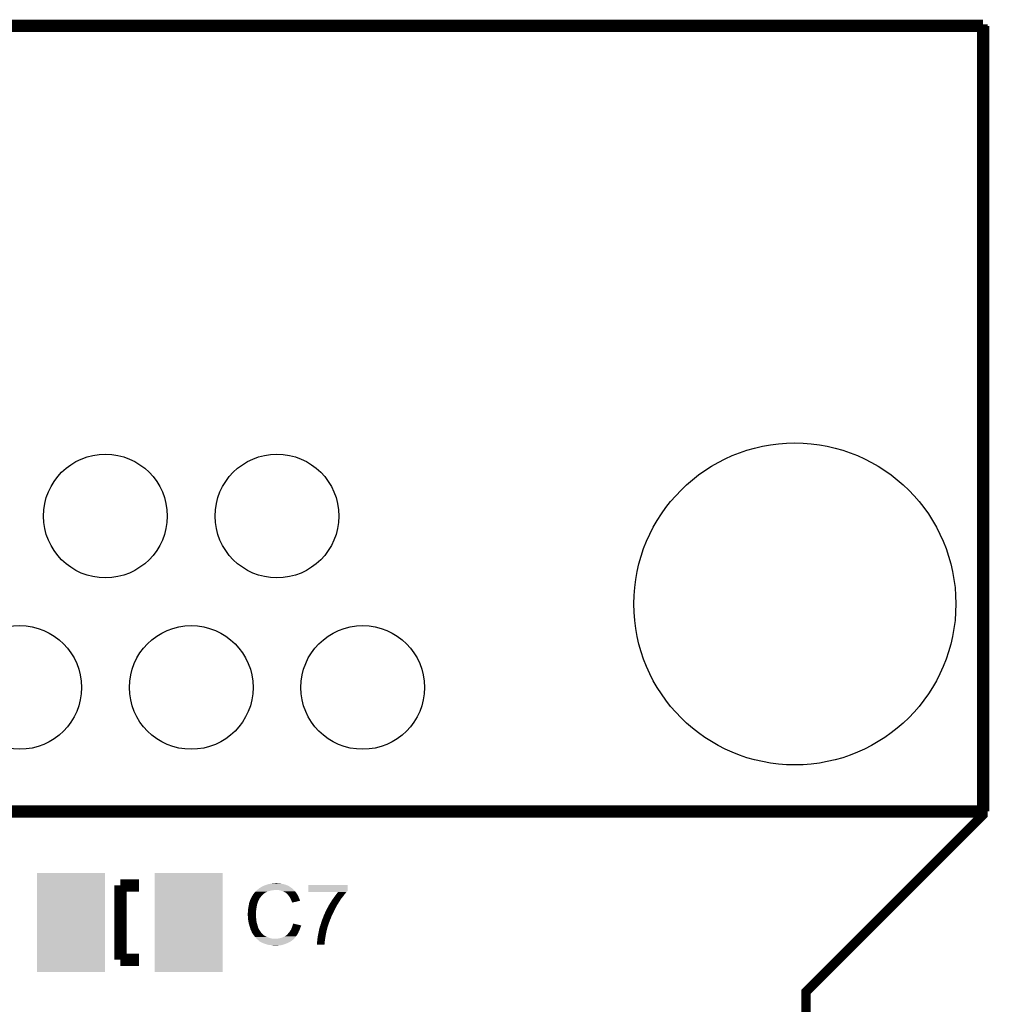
# Model space of a CAD drawing. Extents: x -4.2 to 27.1, y -3.9 to 55.1.
# Tile 37 of 37: x 11.4 to 27.1, y 37.5 to 53.4. Entities that reach past the tile are written whole.
import ezdxf

# ---------------------------------------------------------------- set-up
doc = ezdxf.new("R2010")
doc.units = 0
doc.layers.get('0').update_dxf_attribs({"linetype": 'CONTINUOUS'})
for name, color, linetype in [('MCP2517FD_CLICK_GKO', 5, 'CONTINUOUS'), ('MCP2517FD_CLICK_GTO', 14, 'CONTINUOUS'), ('MCP2517FD_CLICK_GTS', 12, 'CONTINUOUS')]:
    doc.layers.add(name, color=color, linetype=linetype)

# ---------------------------------------------------------------- blocks, each defined once
blk = doc.blocks.new('RECTANGLE_90')
blk.add_solid([(0.54991, 0.8001), (0.54991, -0.8001), (-0.54991, 0.8001), (-0.54991, -0.8001)])
blk = doc.blocks.new('ROUND_65')
blk.add_circle((0, 0), 2.6)
blk = doc.blocks.new('ROUND_66')
blk.add_circle((0, 0), 0.999)

msp = doc.modelspace()

# ---------------------------------------------------------------- linework, layer by layer
at = {"layer": 'MCP2517FD_CLICK_GKO', "const_width": 0.1524}
for points in [[(-4.10972, 40.64), (-4.10972, 53.34), (26.99004, 53.34)], [(24.13, -1.27), (24.13, 37.719), (26.99004, 40.57904), (26.99004, 53.34)]]:
    msp.add_lwpolyline(points, dxfattribs=at)
at = {"layer": 'MCP2517FD_CLICK_GTO', "const_width": 0.20066}
for points in [[(-4.10972, 53.31714), (26.99004, 53.31714)], [(26.99004, 40.63238), (26.99004, 53.31714)], [(-4.10972, 40.63238), (26.99004, 40.63238)], [(13.05814, 38.23716), (13.05814, 39.43604)], [(13.05814, 39.43604), (13.35786, 39.43604)], [(13.05814, 38.23716), (13.35786, 38.23716)]]:
    msp.add_lwpolyline(points, dxfattribs=at)
at = {"layer": 'MCP2517FD_CLICK_GTO'}
for points in [[(15.36446, 39.42842), (15.377158, 39.4335), (15.77086, 39.42842), (15.7607, 39.4335)], [(15.377158, 39.4335), (15.389858, 39.43858), (15.7607, 39.4335), (15.74927, 39.43858)], [(15.389858, 39.43858), (15.4051, 39.44366), (15.74927, 39.43858), (15.73784, 39.44366)], [(15.4051, 39.44366), (15.422882, 39.44874), (15.73784, 39.44366), (15.721586, 39.44874)], [(15.422882, 39.44874), (15.440662, 39.45636), (15.721586, 39.44874), (15.697202, 39.45636)], [(15.440662, 39.45636), (15.4813, 39.46398), (15.697202, 39.45636), (15.659098, 39.46398)], [(15.4813, 39.46398), (15.51178, 39.46906), (15.659098, 39.46398), (15.641324, 39.46906)], [(15.51178, 39.46906), (15.52702, 39.4716), (15.623542, 39.46906), (15.608302, 39.4716)], [(15.52702, 39.4716), (15.572738, 39.47414), (15.595602, 39.4716), (15.585442, 39.47414)], [(16.093442, 39.349674), (16.09346, 39.443638), (16.725894, 39.349674), (16.7259, 39.443638)], [(16.09346, 39.443638), (16.093462, 39.44366), (16.7259, 39.443638), (16.093462, 39.44366)], [(15.188182, 39.270938), (15.194278, 39.2811), (15.33906, 39.270938), (15.349222, 39.2811)], [(15.194278, 39.2811), (15.206724, 39.298878), (15.349222, 39.2811), (15.367, 39.298878)], [(15.206724, 39.298878), (15.21206, 39.3065), (15.367, 39.298878), (15.377158, 39.3065)], [(15.21206, 39.3065), (15.212062, 39.306502), (15.377158, 39.3065), (15.37716, 39.306502)], [(15.212062, 39.306502), (15.214366, 39.309038), (15.37716, 39.306502), (15.379698, 39.309038)], [(15.214366, 39.309038), (15.230532, 39.32682), (15.379698, 39.309038), (15.410182, 39.32682)], [(15.230532, 39.32682), (15.23746, 39.33444), (15.410182, 39.32682), (15.42669, 39.33444)], [(15.23746, 39.33444), (15.24508, 39.34206), (15.42669, 39.33444), (15.443198, 39.34206)], [(15.24508, 39.34206), (15.26032, 39.3573), (15.443198, 39.34206), (15.50416, 39.3573)], [(15.26032, 39.3573), (15.26286, 39.35984), (15.50416, 39.3573), (15.529562, 39.35984)], [(15.26286, 39.35984), (15.2654, 39.36238), (15.529562, 39.35984), (15.542258, 39.36238)], [(15.2654, 39.36238), (15.283408, 39.377618), (15.85722, 39.36238), (15.841982, 39.377618)], [(15.283408, 39.377618), (15.292416, 39.38524), (15.841982, 39.377618), (15.8369, 39.38524)], [(15.292416, 39.38524), (15.298422, 39.390322), (15.8369, 39.38524), (15.831818, 39.390322)], [(15.298422, 39.390322), (15.302646, 39.392858), (15.831818, 39.390322), (15.82928, 39.392858)], [(15.302646, 39.392858), (15.306876, 39.395398), (15.82928, 39.392858), (15.824204, 39.395398)], [(15.306876, 39.395398), (15.311102, 39.397934), (15.824204, 39.395398), (15.821666, 39.397934)], [(15.311102, 39.397934), (15.311112, 39.39794), (15.821666, 39.397934), (15.819124, 39.39794)], [(15.311112, 39.39794), (15.332268, 39.41064), (15.819124, 39.39794), (15.7988, 39.41064)], [(15.332268, 39.41064), (15.33652, 39.413192), (15.7988, 39.41064), (15.795228, 39.413192)], [(15.33652, 39.413192), (15.336534, 39.415726), (15.795228, 39.413192), (15.79168, 39.415726)], [(15.336534, 39.415726), (15.346682, 39.4208), (15.79168, 39.415726), (15.784574, 39.4208)], [(15.346682, 39.4208), (15.354294, 39.423338), (15.784574, 39.4208), (15.78102, 39.423338)], [(15.354294, 39.423338), (15.3543, 39.42334), (15.78102, 39.423338), (15.781018, 39.42334)], [(15.3543, 39.42334), (15.36446, 39.42842), (15.781018, 39.42334), (15.77086, 39.42842)], [(15.636238, 39.3573), (15.605758, 39.36238), (15.8623, 39.3573), (15.85722, 39.36238)], [(15.66418, 39.34714), (15.636238, 39.3573), (15.87246, 39.34714), (15.8623, 39.3573)], [(15.671806, 39.344598), (15.66418, 39.34714), (15.875002, 39.344598), (15.87246, 39.34714)], [(15.687038, 39.33952), (15.671806, 39.344598), (15.879066, 39.33952), (15.875002, 39.344598)], [(15.70228, 39.3319), (15.687038, 39.33952), (15.88516, 39.3319), (15.879066, 39.33952)], [(15.70736, 39.32936), (15.70228, 39.3319), (15.886976, 39.32936), (15.88516, 39.3319)], [(15.720062, 39.32174), (15.70736, 39.32936), (15.892418, 39.32174), (15.886976, 39.32936)], [(15.730216, 39.316662), (15.720062, 39.32174), (15.896046, 39.316662), (15.892418, 39.32174)], [(15.73276, 39.31412), (15.730216, 39.316662), (15.897862, 39.31412), (15.896046, 39.316662)], [(15.752764, 39.29634), (15.73276, 39.31412), (15.910562, 39.29634), (15.897862, 39.31412)], [(15.75562, 39.2938), (15.752764, 39.29634), (15.912014, 39.2938), (15.910562, 39.29634)], [(15.767812, 39.27856), (15.75562, 39.2938), (15.92072, 39.27856), (15.912014, 39.2938)], [(15.77594, 39.2684), (15.767812, 39.27856), (15.9258, 39.2684), (15.92072, 39.27856)], [(16.09344, 39.33952), (16.093442, 39.349674), (16.71574, 39.33952), (16.725894, 39.349674)], [(16.09344, 39.331898), (16.09344, 39.33952), (16.710658, 39.331898), (16.71574, 39.33952)], [(16.09344, 39.329382), (16.09344, 39.331898), (16.708142, 39.329382), (16.710658, 39.331898)], [(16.570916, 39.32936), (16.09344, 39.329382), (16.70812, 39.32936), (16.708142, 39.329382)], [(16.518506, 39.26078), (16.545682, 39.29634), (16.65478, 39.26078), (16.68018, 39.29634)], [(16.545682, 39.29634), (16.56509, 39.321738), (16.68018, 39.29634), (16.700498, 39.321738)], [(16.56509, 39.321738), (16.570916, 39.32936), (16.700498, 39.321738), (16.70812, 39.32936)], [(15.12824, 39.10584), (15.13205, 39.1287), (15.26032, 39.10584), (15.2654, 39.1287)], [(15.13205, 39.1287), (15.135436, 39.149018), (15.2654, 39.1287), (15.270478, 39.149018)], [(15.135436, 39.149018), (15.135862, 39.151562), (15.270478, 39.149018), (15.27175, 39.151562)], [(15.135862, 39.151562), (15.136706, 39.154096), (15.27175, 39.151562), (15.273018, 39.154096)], [(15.136706, 39.154096), (15.138398, 39.159174), (15.273018, 39.154096), (15.27302, 39.159174)], [(15.138398, 39.159174), (15.139244, 39.161714), (15.27302, 39.159174), (15.275554, 39.161714)], [(15.139244, 39.161714), (15.140092, 39.164256), (15.275554, 39.161714), (15.27556, 39.164256)], [(15.140092, 39.164256), (15.150252, 39.19474), (15.27556, 39.164256), (15.28826, 39.19474)], [(15.150252, 39.19474), (15.1511, 39.19728), (15.28826, 39.19474), (15.28953, 39.19728)], [(15.1511, 39.19728), (15.164246, 39.225218), (15.28953, 39.19728), (15.3035, 39.225218)], [(15.164246, 39.225218), (15.17142, 39.240464), (15.3035, 39.225218), (15.315358, 39.240464)], [(15.17142, 39.240464), (15.171426, 39.243006), (15.315358, 39.240464), (15.317334, 39.243006)], [(15.171426, 39.243006), (15.17396, 39.245544), (15.317334, 39.243006), (15.319308, 39.245544)], [(15.17396, 39.245544), (15.176504, 39.253162), (15.319308, 39.245544), (15.325234, 39.253162)], [(15.176504, 39.253162), (15.181582, 39.258244), (15.325234, 39.253162), (15.329186, 39.258244)], [(15.181582, 39.258244), (15.18666, 39.268398), (15.329186, 39.258244), (15.337084, 39.268398)], [(15.18666, 39.268398), (15.188182, 39.270938), (15.337084, 39.268398), (15.33906, 39.270938)], [(15.783052, 39.25824), (15.77594, 39.2684), (15.93088, 39.25824), (15.9258, 39.2684)], [(15.793718, 39.243), (15.783052, 39.25824), (15.937654, 39.243), (15.93088, 39.25824)], [(15.79753, 39.23538), (15.793718, 39.243), (15.94104, 39.23538), (15.937654, 39.243)], [(15.80642, 39.2176), (15.79753, 39.23538), (15.949932, 39.2176), (15.94104, 39.23538)], [(15.80755, 39.215058), (15.80642, 39.2176), (15.951202, 39.215058), (15.949932, 39.2176)], [(15.81658, 39.19474), (15.80755, 39.215058), (15.957276, 39.19474), (15.951202, 39.215058)], [(15.819124, 39.189654), (15.81658, 39.19474), (15.958796, 39.189654), (15.957276, 39.19474)], [(15.82166, 39.18458), (15.819124, 39.189654), (15.937634, 39.18458), (15.958796, 39.189654)], [(15.82674, 39.169344), (15.82166, 39.18458), (15.874092, 39.169344), (15.937634, 39.18458)], [(15.831814, 39.164266), (15.82674, 39.169344), (15.852914, 39.164266), (15.874092, 39.169344)], [(15.83182, 39.159208), (15.831814, 39.164266), (15.83182, 39.159208), (15.852914, 39.164266)], [(16.418562, 39.110922), (16.421944, 39.115998), (16.553178, 39.110922), (16.55572, 39.115998)], [(16.421944, 39.115998), (16.43888, 39.1414), (16.55572, 39.115998), (16.571884, 39.1414)], [(16.43888, 39.1414), (16.45793, 39.17188), (16.571884, 39.1414), (16.59128, 39.17188)], [(16.45793, 39.17188), (16.473806, 39.197282), (16.59128, 39.17188), (16.60652, 39.197282)], [(16.473806, 39.197282), (16.47698, 39.20236), (16.60652, 39.197282), (16.609904, 39.20236)], [(16.47698, 39.20236), (16.489202, 39.22014), (16.609904, 39.20236), (16.62176, 39.22014)], [(16.489202, 39.22014), (16.50492, 39.243), (16.62176, 39.22014), (16.639538, 39.243)], [(16.50492, 39.243002), (16.518506, 39.26078), (16.63954, 39.243002), (16.65478, 39.26078)], [(16.50492, 39.243), (16.50492, 39.243002), (16.639538, 39.243), (16.63954, 39.243002)], [(15.113, 38.991542), (15.11554, 39.001702), (15.246168, 38.991542), (15.246894, 39.001702)], [(15.113, 38.976302), (15.113, 38.991542), (15.24508, 38.976302), (15.246168, 38.991542)], [(15.113, 38.9763), (15.113, 38.976302), (15.245082, 38.9763), (15.24508, 38.976302)], [(15.114144, 38.953438), (15.113, 38.9763), (15.245082, 38.953438), (15.245082, 38.9763)], [(15.11554, 39.02964), (15.11808, 39.047422), (15.248888, 39.02964), (15.25016, 39.047422)], [(15.11554, 39.001702), (15.11554, 39.02964), (15.246894, 39.001702), (15.248888, 39.02964)], [(15.11808, 39.047422), (15.12062, 39.0652), (15.25016, 39.047422), (15.253122, 39.0652)], [(15.12062, 39.0652), (15.123, 39.0779), (15.253122, 39.0652), (15.25524, 39.0779)], [(15.123, 39.0779), (15.12824, 39.10584), (15.25524, 39.0779), (15.26032, 39.10584)], [(16.335222, 38.933118), (16.3449, 38.95852), (16.46428, 38.933118), (16.47698, 38.95852)], [(16.3449, 38.95852), (16.36568, 39.00424), (16.47698, 38.95852), (16.49984, 39.00424)], [(16.36568, 39.00424), (16.3703, 39.0144), (16.49984, 39.00424), (16.50365, 39.0144)], [(16.3703, 39.0144), (16.37516, 39.02456), (16.50365, 39.0144), (16.50746, 39.02456)], [(16.37516, 39.02456), (16.38367, 39.042342), (16.50746, 39.02456), (16.51762, 39.042342)], [(16.38367, 39.042342), (16.39096, 39.05758), (16.51762, 39.042342), (16.52524, 39.05758)], [(16.39096, 39.05758), (16.397038, 39.07028), (16.52524, 39.05758), (16.53032, 39.07028)], [(16.397038, 39.07028), (16.398254, 39.07282), (16.53032, 39.07028), (16.532012, 39.07282)], [(16.398254, 39.07282), (16.400786, 39.072834), (16.532012, 39.07282), (16.532022, 39.072834)], [(16.400786, 39.072834), (16.403316, 39.077896), (16.532022, 39.072834), (16.535398, 39.077896)], [(16.403316, 39.077896), (16.40332, 39.077902), (16.535398, 39.077896), (16.5354, 39.077902)], [(16.40332, 39.077902), (16.405854, 39.085504), (16.5354, 39.077902), (16.537936, 39.085504)], [(16.405854, 39.085504), (16.405858, 39.08552), (16.537936, 39.085504), (16.540466, 39.08552)], [(16.405858, 39.08552), (16.40586, 39.085522), (16.540466, 39.08552), (16.540466, 39.085522)], [(16.40586, 39.085522), (16.41348, 39.098218), (16.540466, 39.085522), (16.54682, 39.098218)], [(16.41348, 39.098218), (16.418562, 39.110922), (16.54682, 39.098218), (16.553178, 39.110922)], [(15.114526, 38.945816), (15.114144, 38.953438), (15.24762, 38.945816), (15.245082, 38.953438)], [(15.11554, 38.9255), (15.114526, 38.945816), (15.24762, 38.9255), (15.24762, 38.945816)], [(15.116304, 38.917878), (15.11554, 38.9255), (15.24762, 38.917878), (15.24762, 38.9255)], [(15.117826, 38.902642), (15.116304, 38.917878), (15.25016, 38.902642), (15.24762, 38.917878)], [(15.12062, 38.874698), (15.117826, 38.902642), (15.25231, 38.874698), (15.25016, 38.902642)], [(15.121518, 38.869618), (15.12062, 38.874698), (15.2527, 38.869618), (15.25231, 38.874698)], [(15.12824, 38.83152), (15.121518, 38.869618), (15.26032, 38.83152), (15.2527, 38.869618)], [(15.13332, 38.8112), (15.12824, 38.83152), (15.266126, 38.8112), (15.26032, 38.83152)], [(15.137676, 38.79596), (15.13332, 38.8112), (15.27048, 38.79596), (15.266126, 38.8112)], [(15.83753, 38.790862), (15.83944, 38.798498), (15.9766, 38.790862), (15.944168, 38.798498)], [(15.83944, 38.798498), (15.84708, 38.821356), (15.944168, 38.798498), (15.84708, 38.821356)], [(16.28394, 38.785802), (16.286482, 38.798502), (16.409962, 38.785802), (16.41387, 38.798502)], [(16.286482, 38.798502), (16.29301, 38.813742), (16.41387, 38.798502), (16.41856, 38.813742)], [(16.29301, 38.813742), (16.2941, 38.816282), (16.41856, 38.813742), (16.419512, 38.816282)], [(16.2941, 38.816282), (16.299182, 38.836602), (16.419512, 38.816282), (16.427132, 38.836602)], [(16.299182, 38.836602), (16.3068, 38.856918), (16.427132, 38.836602), (16.43475, 38.856918)], [(16.3068, 38.856918), (16.312132, 38.8747), (16.43475, 38.856918), (16.44142, 38.8747)], [(16.312132, 38.8747), (16.31442, 38.882322), (16.44142, 38.8747), (16.444884, 38.882322)], [(16.31442, 38.882322), (16.32345, 38.90264), (16.444884, 38.882322), (16.45412, 38.90264)], [(16.32345, 38.90264), (16.32458, 38.90518), (16.45412, 38.90264), (16.454966, 38.90518)], [(16.32458, 38.90518), (16.335222, 38.933118), (16.454966, 38.90518), (16.46428, 38.933118)], [(15.14348, 38.77564), (15.137676, 38.79596), (15.275902, 38.77564), (15.27048, 38.79596)], [(15.149408, 38.757858), (15.14348, 38.77564), (15.280644, 38.757858), (15.275902, 38.77564)], [(15.150256, 38.755316), (15.149408, 38.757858), (15.283182, 38.755316), (15.280644, 38.757858)], [(15.151948, 38.750238), (15.150256, 38.755316), (15.28572, 38.750238), (15.283182, 38.755316)], [(15.15364, 38.745158), (15.151948, 38.750238), (15.287414, 38.745158), (15.28572, 38.750238)], [(15.154276, 38.74262), (15.15364, 38.745158), (15.28826, 38.74262), (15.287414, 38.745158)], [(15.156182, 38.735), (15.154276, 38.74262), (15.292072, 38.735), (15.28826, 38.74262)], [(15.158722, 38.727382), (15.156182, 38.735), (15.29588, 38.727382), (15.292072, 38.735)], [(15.16126, 38.719762), (15.158722, 38.727382), (15.300644, 38.719762), (15.29588, 38.727382)], [(15.1638, 38.71468), (15.16126, 38.719762), (15.303818, 38.71468), (15.300644, 38.719762)], [(15.167386, 38.70706), (15.1638, 38.71468), (15.30858, 38.70706), (15.303818, 38.71468)], [(15.178144, 38.6842), (15.167386, 38.70706), (15.32382, 38.6842), (15.30858, 38.70706)], [(15.18412, 38.6715), (15.178144, 38.6842), (15.33398, 38.6715), (15.32382, 38.6842)], [(15.192588, 38.6588), (15.18412, 38.6715), (15.34414, 38.6588), (15.33398, 38.6715)], [(15.206132, 38.638482), (15.192588, 38.6588), (15.366998, 38.638482), (15.34414, 38.6588)], [(15.20952, 38.6334), (15.206132, 38.638482), (15.373352, 38.6334), (15.366998, 38.638482)], [(15.74292, 38.63594), (15.750544, 38.643562), (15.90802, 38.63594), (15.9131, 38.643562)], [(15.750544, 38.643562), (15.75562, 38.646104), (15.9131, 38.643562), (15.914794, 38.646104)], [(15.75562, 38.646104), (15.7607, 38.65372), (15.914794, 38.646104), (15.919872, 38.65372)], [(15.7607, 38.65372), (15.764508, 38.658798), (15.919872, 38.65372), (15.923258, 38.658798)], [(15.764508, 38.658798), (15.768322, 38.66388), (15.923258, 38.658798), (15.92548, 38.66388)], [(15.768322, 38.66388), (15.77594, 38.671502), (15.92548, 38.66388), (15.928816, 38.671502)], [(15.77594, 38.671502), (15.78356, 38.68166), (15.928816, 38.671502), (15.93326, 38.68166)], [(15.78356, 38.68166), (15.793722, 38.694362), (15.93326, 38.68166), (15.938818, 38.694362)], [(15.793722, 38.694362), (15.79626, 38.69944), (15.938818, 38.694362), (15.94104, 38.69944)], [(15.79626, 38.69944), (15.80134, 38.7096), (15.94104, 38.69944), (15.946846, 38.7096)], [(15.80134, 38.7096), (15.807432, 38.717218), (15.946846, 38.7096), (15.9512, 38.717218)], [(15.807432, 38.717218), (15.8115, 38.722302), (15.9512, 38.717218), (15.95265, 38.722302)], [(15.8115, 38.722302), (15.81694, 38.734998), (15.95265, 38.722302), (15.956278, 38.734998)], [(15.81694, 38.734998), (15.823472, 38.750238), (15.956278, 38.734998), (15.963898, 38.750238)], [(15.823472, 38.750238), (15.82674, 38.75786), (15.963898, 38.750238), (15.965422, 38.75786)], [(15.82674, 38.75786), (15.828644, 38.762938), (15.965422, 38.75786), (15.96644, 38.762938)], [(15.828644, 38.762938), (15.832452, 38.773098), (15.96644, 38.762938), (15.97152, 38.773098)], [(15.832452, 38.773098), (15.83436, 38.778182), (15.97152, 38.773098), (15.972788, 38.778182)], [(15.83436, 38.778182), (15.835628, 38.783258), (15.972788, 38.778182), (15.974058, 38.783258)], [(15.835628, 38.783258), (15.836898, 38.788336), (15.974058, 38.783258), (15.976598, 38.788336)], [(15.836898, 38.788336), (15.83753, 38.790862), (15.976598, 38.788336), (15.9766, 38.790862)], [(16.246968, 38.62832), (16.25092, 38.6461), (16.37284, 38.62832), (16.374814, 38.6461)], [(16.25092, 38.6461), (16.251934, 38.651178), (16.374814, 38.6461), (16.37538, 38.651178)], [(16.251934, 38.651178), (16.25549, 38.668958), (16.37538, 38.651178), (16.38046, 38.668958)], [(16.25549, 38.668958), (16.256, 38.6715), (16.38046, 38.668958), (16.380822, 38.6715)], [(16.256, 38.6715), (16.25877, 38.686738), (16.380822, 38.6715), (16.383, 38.686738)], [(16.25877, 38.686738), (16.26108, 38.69944), (16.383, 38.686738), (16.387232, 38.69944)], [(16.26108, 38.69944), (16.26163, 38.701978), (16.387232, 38.69944), (16.388078, 38.701978)], [(16.26163, 38.701978), (16.264944, 38.71722), (16.388078, 38.701978), (16.39062, 38.71722)], [(16.264944, 38.71722), (16.267154, 38.72738), (16.39062, 38.71722), (16.393162, 38.72738)], [(16.267154, 38.72738), (16.270466, 38.742618), (16.393162, 38.72738), (16.398238, 38.742618)], [(16.270466, 38.742618), (16.271572, 38.747696), (16.398238, 38.742618), (16.39824, 38.747696)], [(16.271572, 38.747696), (16.273782, 38.75786), (16.39824, 38.747696), (16.401366, 38.75786)], [(16.273782, 38.75786), (16.27886, 38.7731), (16.401366, 38.75786), (16.406054, 38.7731)], [(16.27886, 38.7731), (16.28394, 38.785802), (16.406054, 38.7731), (16.409962, 38.785802)], [(15.221244, 38.61816), (15.20952, 38.6334), (15.392406, 38.61816), (15.373352, 38.6334)], [(15.221246, 38.618158), (15.221244, 38.61816), (15.397484, 38.618158), (15.392406, 38.61816)], [(15.225152, 38.61308), (15.221246, 38.618158), (15.407642, 38.61308), (15.397484, 38.618158)], [(15.227108, 38.610538), (15.225152, 38.61308), (15.415264, 38.610538), (15.407642, 38.61308)], [(15.231014, 38.60546), (15.227108, 38.610538), (15.42288, 38.60546), (15.415264, 38.610538)], [(15.23492, 38.600382), (15.231014, 38.60546), (15.436422, 38.600382), (15.42288, 38.60546)], [(15.237462, 38.59784), (15.23492, 38.600382), (15.4432, 38.59784), (15.436422, 38.600382)], [(15.24762, 38.58768), (15.237462, 38.59784), (15.468596, 38.58768), (15.4432, 38.59784)], [(15.247622, 38.587678), (15.24762, 38.58768), (15.4686, 38.587678), (15.468596, 38.58768)], [(15.253716, 38.58006), (15.247622, 38.587678), (15.49654, 38.58006), (15.4686, 38.587678)], [(15.257778, 38.574982), (15.253716, 38.58006), (15.52701, 38.574982), (15.49654, 38.58006)], [(15.257782, 38.57498), (15.257778, 38.574982), (15.527022, 38.57498), (15.52701, 38.574982)], [(15.270478, 38.564822), (15.257782, 38.57498), (15.8496, 38.564822), (15.859758, 38.57498)], [(15.270482, 38.56482), (15.270478, 38.564822), (15.8496, 38.56482), (15.8496, 38.564822)], [(15.28064, 38.554662), (15.270482, 38.56482), (15.837986, 38.554662), (15.8496, 38.56482)], [(15.290798, 38.54704), (15.28064, 38.554662), (15.829274, 38.54704), (15.837986, 38.554662)], [(15.290814, 38.547026), (15.290798, 38.54704), (15.826734, 38.547026), (15.829274, 38.54704)], [(15.29588, 38.54196), (15.290814, 38.547026), (15.824192, 38.54196), (15.826734, 38.547026)], [(15.298424, 38.539416), (15.29588, 38.54196), (15.816578, 38.539416), (15.824192, 38.54196)], [(15.303498, 38.534342), (15.298424, 38.539416), (15.811502, 38.534342), (15.816578, 38.539416)], [(15.303504, 38.534338), (15.303498, 38.534342), (15.811498, 38.534338), (15.811502, 38.534342)], [(15.311114, 38.529264), (15.303504, 38.534338), (15.80304, 38.529264), (15.811498, 38.534338)], [(15.313638, 38.52926), (15.311114, 38.529264), (15.803032, 38.52926), (15.80304, 38.529264)], [(15.31366, 38.526734), (15.313638, 38.52926), (15.798822, 38.526734), (15.803032, 38.52926)], [(15.313688, 38.52672), (15.31366, 38.526734), (15.7988, 38.52672), (15.798822, 38.526734)], [(15.3543, 38.5064), (15.313688, 38.52672), (15.75816, 38.5064), (15.7988, 38.52672)], [(15.37589, 38.49878), (15.3543, 38.5064), (15.73784, 38.49878), (15.75816, 38.5064)], [(15.39748, 38.49116), (15.37589, 38.49878), (15.72006, 38.49116), (15.73784, 38.49878)], [(15.438118, 38.47846), (15.39748, 38.49116), (15.681958, 38.47846), (15.72006, 38.49116)], [(15.587982, 38.57498), (15.59814, 38.57752), (15.859758, 38.57498), (15.862298, 38.57752)], [(15.59814, 38.57752), (15.61084, 38.58006), (15.862298, 38.57752), (15.864838, 38.58006)], [(15.61084, 38.58006), (15.62354, 38.5826), (15.864838, 38.58006), (15.866742, 38.5826)], [(15.62354, 38.5826), (15.65402, 38.590222), (15.866742, 38.5826), (15.872458, 38.590222)], [(15.65402, 38.590222), (15.68196, 38.60038), (15.872458, 38.590222), (15.880078, 38.60038)], [(15.68196, 38.60038), (15.681962, 38.600382), (15.880078, 38.60038), (15.88008, 38.600382)], [(15.681962, 38.600382), (15.712438, 38.61562), (15.88008, 38.600382), (15.893414, 38.61562)], [(15.712438, 38.61562), (15.721324, 38.620698), (15.893414, 38.61562), (15.89786, 38.620698)], [(15.721324, 38.620698), (15.730218, 38.62578), (15.89786, 38.620698), (15.901246, 38.62578)], [(15.730218, 38.62578), (15.74292, 38.63594), (15.901246, 38.62578), (15.90802, 38.63594)], [(16.2306, 38.491162), (16.23314, 38.501322), (16.35347, 38.491162), (16.354442, 38.501322)], [(16.2306, 38.481022), (16.2306, 38.491162), (16.352502, 38.481022), (16.35347, 38.491162)], [(16.3525, 38.481), (16.2306, 38.481022), (16.3525, 38.481), (16.352502, 38.481022)], [(16.23314, 38.526722), (16.234408, 38.53434), (16.35687, 38.526722), (16.3576, 38.53434)], [(16.23314, 38.501322), (16.23314, 38.526722), (16.354442, 38.501322), (16.35687, 38.526722)], [(16.234408, 38.53434), (16.23568, 38.541962), (16.3576, 38.53434), (16.358742, 38.541962)], [(16.23568, 38.55974), (16.23822, 38.57752), (16.36141, 38.55974), (16.364076, 38.57752)], [(16.23568, 38.541962), (16.23568, 38.55974), (16.358742, 38.541962), (16.36141, 38.55974)], [(16.23822, 38.57752), (16.240124, 38.58514), (16.364076, 38.57752), (16.36522, 38.58514)], [(16.240124, 38.58514), (16.2433, 38.597842), (16.36522, 38.58514), (16.36746, 38.597842)], [(16.2433, 38.597842), (16.24584, 38.62324), (16.36746, 38.597842), (16.371942, 38.62324)], [(16.24584, 38.62324), (16.246968, 38.62832), (16.371942, 38.62324), (16.37284, 38.62832)], [(15.458438, 38.47592), (15.438118, 38.47846), (15.674338, 38.47592), (15.681958, 38.47846)], [(15.499078, 38.47084), (15.458438, 38.47592), (15.651478, 38.47084), (15.674338, 38.47592)], [(15.507968, 38.4683), (15.499078, 38.47084), (15.62608, 38.4683), (15.651478, 38.47084)], [(15.516856, 38.46576), (15.507968, 38.4683), (15.59814, 38.46576), (15.62608, 38.4683)], [(15.554958, 38.46322), (15.544798, 38.46576), (15.570202, 38.46322), (15.59814, 38.46576)]]:
    msp.add_solid(points, dxfattribs=at)

# ---------------------------------------------------------------- block references
at = {"layer": 'MCP2517FD_CLICK_GTS'}
for name, p in [('ROUND_65', (23.94966, 43.98264)), ('ROUND_66', (12.8143, 45.4025)), ('ROUND_66', (15.58544, 45.4025)), ('ROUND_66', (11.43, 42.6339)), ('ROUND_66', (14.20114, 42.6339)), ('ROUND_66', (16.96974, 42.6339)), ('RECTANGLE_90', (12.25804, 38.8366)), ('RECTANGLE_90', (14.15796, 38.8366))]:
    msp.add_blockref(name, p, dxfattribs=at)

doc.saveas('drawing.dxf')
